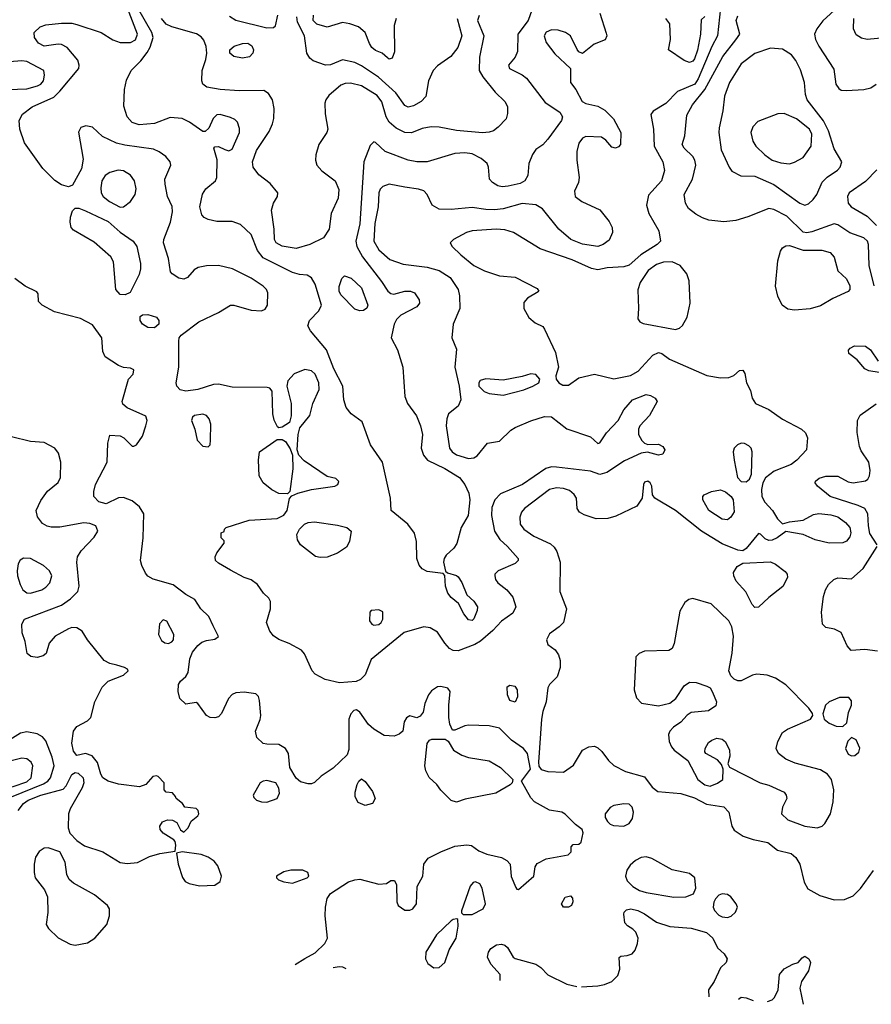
# Model space of a CAD drawing. Extents: x 1173029 to 1307123, y 522559 to 678521.
# Tile 25 of 256: x 1195173 to 1200110, y 530242 to 535949. Entities that reach past the tile are written whole.
import ezdxf

# ---------------------------------------------------------------- set-up
doc = ezdxf.new("R2010")
doc.units = 0

msp = doc.modelspace()

# ---------------------------------------------------------------- linework, layer by layer
at = {"layer": '0CON10XD'}
for points in [[(1198571.7, 535871.7), (1198576, 535855), (1198567.7, 535832.3), (1198502.2, 535807.8), (1198435, 535752.5), (1198415, 535763.3), (1198405, 535776.7), (1198365.6, 535855), (1198337.5, 535875), (1198295, 535888.5), (1198255, 535890.8), (1198225, 535876.5), (1198213.6, 535855), (1198225, 535816), (1198275, 535750), (1198366.7, 535666.7), (1198365.8, 535585), (1198396.5, 535545), (1198434.4, 535475), (1198455, 535462.2), (1198525, 535447.5), (1198564.6, 535424.6), (1198615, 535374), (1198657.5, 535295), (1198656, 535225), (1198645, 535211.2), (1198625.8, 535204.2), (1198605, 535210.8), (1198570.6, 535250.6), (1198545, 535267.3), (1198455, 535271.1), (1198435, 535261.4), (1198415, 535234), (1198402.5, 535185), (1198402.5, 535135), (1198415.6, 535034.4), (1198413.1, 535005), (1198388.1, 534955), (1198393.1, 534925), (1198432, 534895), (1198536.4, 534846.4), (1198589.5, 534779.5), (1198608.1, 534745), (1198608.6, 534715), (1198589.8, 534670.2), (1198555.7, 534645), (1198525, 534634.7), (1198435, 534647.5), (1198368.1, 534675), (1198297.5, 534735), (1198203, 534853), (1198165, 534876.7), (1198085, 534882.9), (1197975, 534852.4), (1197925, 534846.6), (1197875, 534848), (1197795, 534861.2), (1197675, 534849.5), (1197605, 534850.5), (1197563.8, 534873.8), (1197535, 534935.8), (1197515, 534957.8), (1197485, 534967.5), (1197405, 534978.2), (1197315, 534996.5), (1197277.8, 534982.2), (1197262.6, 534967.4), (1197253.8, 534945), (1197251.2, 534865), (1197232.3, 534767.7), (1197225.3, 534665), (1197255.2, 534615.2), (1197318.8, 534558.8), (1197395, 534530.9), (1197535.2, 534515.2), (1197605, 534496.1), (1197668.1, 534455), (1197714.4, 534385), (1197722.3, 534347.7), (1197724, 534275), (1197685.8, 534184.2), (1197678.8, 534105), (1197705, 534040), (1197695.4, 533935), (1197720.4, 533825), (1197729.4, 533745), (1197715, 533708.1), (1197659.2, 533665), (1197648.4, 533635), (1197645.9, 533595), (1197664.7, 533465), (1197679.6, 533445), (1197705, 533427.3), (1197775, 533406.1), (1197805, 533408.8), (1197825, 533420), (1197885, 533494), (1197955, 533506.7), (1198020.6, 533569.4), (1198045.8, 533584.2), (1198135.6, 533624.4), (1198215, 533649.4), (1198255, 533647.1), (1198345, 533578.1), (1198480.8, 533530.8), (1198525, 533492.5), (1198535, 533496.7), (1198574, 533555), (1198642, 533625), (1198675, 533686.7), (1198725, 533745.6), (1198805, 533775.5), (1198830.2, 533770.2), (1198856, 533755), (1198868, 533735), (1198822.9, 533655), (1198767.5, 533595), (1198760, 533575), (1198760.6, 533545), (1198779.4, 533509.4), (1198795, 533494.3), (1198815, 533487.1), (1198875, 533487.8), (1198900.8, 533475), (1198912.9, 533455), (1198900.3, 533429.7), (1198875, 533424.3), (1198811.3, 533441.3), (1198775, 533435.5), (1198678.7, 533391.3), (1198575.9, 533324.1), (1198535, 533312), (1198481.5, 533331.5), (1198285, 533355.9), (1198255, 533357.1), (1198222.3, 533347.7), (1198088.1, 533255), (1197959.1, 533200.9), (1197927.1, 533165), (1197909.1, 533120.9), (1197908.1, 533075), (1197925.3, 532985), (1197955.7, 532935.7), (1198000.6, 532895), (1198062, 532825), (1198062, 532815), (1198045, 532797.1), (1197947.1, 532755), (1197928.1, 532735), (1197926.7, 532725), (1197930.6, 532705), (1197944, 532684), (1197996, 532645), (1198031.3, 532601.3), (1198049.4, 532545), (1198030.9, 532509.1), (1197965, 532462.2), (1197915, 532408.8), (1197843.4, 532346.6), (1197811.9, 532328.1), (1197715, 532290.9), (1197685, 532292.5), (1197665, 532304.5), (1197637.3, 532335), (1197595, 532399.2), (1197553.2, 532423.2), (1197515, 532429.4), (1197402.1, 532397.9), (1197210.5, 532239.5), (1197175, 532151.9), (1197148.6, 532125), (1197123.1, 532113.1), (1197027.5, 532105), (1196944.5, 532124.5), (1196885.6, 532155.6), (1196869.2, 532175), (1196823.7, 532273.7), (1196805.8, 532295), (1196735, 532332.5), (1196675, 532355.5), (1196645, 532378.1), (1196623.1, 532405), (1196604.5, 532455), (1196626.3, 532533.7), (1196626.3, 532576.3), (1196616.8, 532596.8), (1196586, 532625), (1196551.2, 532675), (1196515, 532702), (1196475, 532715.8), (1196395, 532758.1), (1196325, 532799.4), (1196308.6, 532815), (1196306.7, 532835), (1196315, 532858.8), (1196357.5, 532915), (1196357.5, 532927.5), (1196340, 532945), (1196340, 532975), (1196358.3, 532981.7), (1196360, 532995), (1196370, 533005), (1196502.4, 533047.6), (1196665, 533057.1), (1196705, 533076.7), (1196722.5, 533105), (1196737.1, 533172.9), (1196751.2, 533188.8), (1196785.6, 533204.4), (1196865, 533226.5), (1197000, 533245), (1197017.5, 533255), (1197023, 533273), (1197005, 533288.8), (1196955, 533302), (1196822.1, 533392.1), (1196791.2, 533425), (1196781.2, 533455), (1196787.1, 533545), (1196797, 533583), (1196854, 533655), (1196872, 533725), (1196909.1, 533805), (1196907.5, 533845), (1196885, 533893.5), (1196865, 533913.3), (1196825, 533920.6), (1196764.5, 533895.5), (1196726.7, 533855), (1196721.2, 533825), (1196747.5, 533725), (1196747.3, 533652.7), (1196736.2, 533615), (1196695, 533586.2), (1196675, 533583.3), (1196668.3, 533588.3), (1196647.6, 533627.6), (1196640, 533665), (1196636, 533795), (1196623.8, 533813.8), (1196607.7, 533817.7), (1196405, 533818.5), (1196325, 533836.8), (1196296.5, 533833.5), (1196204.6, 533804.6), (1196135, 533796.4), (1196103.9, 533803.9), (1196082.9, 533825), (1196080, 533845), (1196095.9, 533934.1), (1196094.5, 534085.5), (1196098.1, 534105), (1196109.1, 534120.9), (1196211.9, 534198.1), (1196325, 534251.4), (1196395, 534294.3), (1196415, 534294.4), (1196515, 534265.8), (1196575, 534262), (1196595, 534271.2), (1196609.2, 534295), (1196611.4, 534365), (1196603.1, 534385), (1196584.6, 534404.6), (1196515, 534450.5), (1196406.2, 534505), (1196324.4, 534524.4), (1196255, 534521.5), (1196208.2, 534511.8), (1196185, 534498.1), (1196145.8, 534455), (1196125, 534445.6), (1196095, 534451.4), (1196056.7, 534475), (1196047.3, 534487.3), (1196036.2, 534565), (1196006, 534655), (1196008, 534675), (1196047.8, 534775), (1196059.5, 534835), (1196056.2, 534866.2), (1196030.6, 534925), (1196015.5, 534995.5), (1196014.5, 535025), (1196048.1, 535105), (1196044.3, 535125), (1196020.8, 535155), (1195982.3, 535182.3), (1195947.7, 535197.7), (1195781.5, 535221.5), (1195735, 535233.3), (1195652.4, 535272.4), (1195595.4, 535325.4), (1195555.7, 535334.3), (1195526.9, 535323.1), (1195513, 535297), (1195541.1, 535141.1), (1195530.3, 535085), (1195479.3, 534990.7), (1195455, 534980), (1195415, 534992), (1195376.6, 535016.6), (1195306.7, 535086.7), (1195201.1, 535235), (1195173.6, 535315), (1195170.5, 535365), (1195188.9, 535401.1), (1195246.1, 535443.9), (1195369.9, 535500.1), (1195406.5, 535535), (1195515.5, 535665), (1195518.5, 535685), (1195510.6, 535715), (1195448.5, 535788.5), (1195415.6, 535804.4), (1195395, 535807.3), (1195315, 535795.5), (1195282.6, 535812.6), (1195257.9, 535845), (1195257.5, 535875), (1195291.7, 535908.3), (1195325, 535919.5), (1195415, 535929.1), (1195475, 535927.9), (1195505, 535921.2), (1195645, 535874.6), (1195712.3, 535832.3), (1195755, 535816.1), (1195815, 535816.2), (1195845, 535832.5), (1195855.8, 535865), (1195798.5, 536015)], [(1196993.1, 533925), (1196951.1, 534035), (1196858, 534145), (1196843.8, 534175), (1196852, 534205), (1196907.8, 534262.2), (1196923.3, 534295), (1196886.5, 534415), (1196865, 534452), (1196838.5, 534468.5), (1196795, 534471.1), (1196755, 534483.6), (1196585, 534569.2), (1196550.8, 534610.8), (1196514.3, 534704.3), (1196451.9, 534761.9), (1196405, 534779.5), (1196315, 534780), (1196265, 534790.9), (1196242.1, 534802.1), (1196227.9, 534817.9), (1196217.9, 534865), (1196232.9, 534937.1), (1196252.4, 534967.6), (1196308.1, 535015), (1196316.5, 535035), (1196317.3, 535137.3), (1196297.5, 535205), (1196305, 535212.5), (1196325, 535213.3), (1196363, 535197), (1196385, 535189.2), (1196405, 535198.6), (1196447.3, 535295), (1196447.9, 535317.9), (1196434.6, 535354.6), (1196420.7, 535370.7), (1196395, 535381.9), (1196335, 535400), (1196315, 535397.5), (1196293.8, 535376.2), (1196269.1, 535320.9), (1196248.3, 535301.7), (1196235, 535300), (1196158, 535355), (1196115, 535376.5), (1196045, 535382.1), (1195955, 535346.7), (1195865, 535339.2), (1195825, 535352.5), (1195795.4, 535385.4), (1195777, 535447), (1195781.1, 535545), (1195791.5, 535598.5), (1195818.2, 535655), (1195875, 535710.7), (1195912, 535758), (1195929.5, 535790.5), (1195945.8, 535845), (1195938.1, 535875), (1195857.8, 536015)], [(1198141.2, 536005), (1198120.8, 535945), (1198059.6, 535865), (1198057.8, 535765), (1198045, 535731.2), (1198006.2, 535685), (1198012, 535665), (1198085, 535629.6), (1198110.6, 535610.6), (1198219.2, 535469.2), (1198303.7, 535413.7), (1198320, 535385), (1198314.3, 535365), (1198235, 535256.7), (1198205.9, 535224.1), (1198165, 535196), (1198145, 535168), (1198124.7, 535115.3), (1198117.9, 535045), (1198101.5, 535015), (1198075, 535000.3), (1198005, 534983.3), (1197970.6, 534980.6), (1197945, 534986.7), (1197914.2, 535005), (1197897.1, 535025), (1197891.4, 535095), (1197882.5, 535115), (1197847.5, 535145), (1197795, 535171.2), (1197753, 535177), (1197695, 535173.8), (1197535, 535125.5), (1197475.4, 535125.4), (1197424.7, 535134.7), (1197292, 535185), (1197235, 535237.5), (1197225, 535240), (1197205, 535220), (1197167.5, 535125), (1197144.7, 534764.7), (1197120.7, 534665), (1197128.1, 534635), (1197159.2, 534575), (1197271, 534431), (1197306.5, 534375), (1197325, 534361.2), (1197341.5, 534358.5), (1197405, 534375.6), (1197437.5, 534375), (1197461.2, 534365), (1197488, 534325), (1197490, 534305), (1197476, 534285), (1197383, 534237), (1197358.1, 534211.9), (1197343.5, 534185), (1197325.5, 534105), (1197362.1, 534035), (1197394.6, 533935), (1197404.6, 533764.6), (1197421.5, 533725), (1197472.7, 533652.7), (1197495.5, 533595), (1197507.3, 533545), (1197501.1, 533465), (1197514.5, 533424.5), (1197536.2, 533395), (1197637, 533347), (1197721.8, 533295), (1197753.6, 533255), (1197776.4, 533205), (1197782.9, 533165), (1197773.1, 533075), (1197732, 533005), (1197707, 532913), (1197688.8, 532885), (1197644.6, 532845.4), (1197632.9, 532825), (1197630, 532805), (1197641.7, 532751.7), (1197652.5, 532742.5), (1197705, 532728), (1197715, 532718.8), (1197736.7, 532686.7), (1197765.7, 532615), (1197805, 532579.4), (1197826.2, 532545), (1197825.4, 532525), (1197805, 532476), (1197795, 532465.8), (1197775, 532470.8), (1197748.1, 532505), (1197717.5, 532565), (1197675, 532600), (1197655.5, 532625), (1197641.1, 532665), (1197637.5, 532727.5), (1197628.3, 532738.3), (1197535, 532750), (1197506, 532765), (1197487.6, 532787.6), (1197475.4, 532825), (1197472.3, 532925), (1197461.9, 532971.9), (1197422.5, 533025), (1197326.9, 533105), (1197321.5, 533175), (1197276.7, 533385), (1197205.5, 533485), (1197158, 533618), (1197093.8, 533663.8), (1197065, 533701.2), (1197050.9, 533745), (1197046.2, 533825), (1196993.1, 533925)], [(1199235, 536017.5), (1199218.6, 535855), (1199185, 535793.8), (1199105, 535606.1), (1199085.7, 535575), (1198987, 535533), (1198917.7, 535462.3), (1198845, 535418.8), (1198831.4, 535398.6), (1198847.5, 535315), (1198850, 535215), (1198901.5, 535125), (1198910.9, 535075), (1198893.3, 535015), (1198818.7, 534931.3), (1198806.4, 534873.6), (1198820, 534825), (1198878.2, 534725), (1198886.7, 534665), (1198868.8, 534645), (1198774.2, 534585.8), (1198705, 534526.9), (1198675, 534517.1), (1198579.1, 534510.9), (1198525, 534499.5), (1198487, 534507), (1198375, 534557.7), (1198190.2, 534620.2), (1198034.7, 534714.7), (1197985, 534731.4), (1197935, 534734.2), (1197795, 534724.7), (1197763.6, 534716.3), (1197688, 534675), (1197668.8, 534655), (1197680.8, 534635), (1197730.6, 534585), (1197805, 534524.6), (1197866.7, 534493.3), (1197955, 534464.4), (1198045.8, 534455.8), (1198171.7, 534391.7), (1198182.5, 534375), (1198179.3, 534370.7), (1198115.9, 534334.1), (1198095, 534310), (1198096.2, 534275), (1198125, 534223.3), (1198161.2, 534191.2), (1198205, 534170), (1198215.9, 534155.9), (1198279.1, 534019.1), (1198296.2, 533935), (1198280, 533885), (1198282.5, 533865), (1198297.5, 533845), (1198321.2, 533831.2), (1198355, 533831.2), (1198415, 533873.8), (1198505, 533894.2), (1198617.6, 533867.6), (1198712.9, 533887.1), (1198759, 533911), (1198844, 534005), (1198875, 534020.6), (1198895, 534013.1), (1198940.3, 533980.3), (1199156.9, 533886.9), (1199235, 533872.5), (1199284.4, 533875.6), (1199312.5, 533887.5), (1199345, 533916.2), (1199365, 533916.7), (1199377.3, 533897.3), (1199386.2, 533845), (1199408.9, 533798.9), (1199418.9, 533755), (1199438, 533725), (1199515, 533689.4), (1199595, 533633.3), (1199705.8, 533575), (1199728.1, 533555), (1199739.5, 533525), (1199734.4, 533455), (1199677.5, 533395), (1199645, 533371.2), (1199547.4, 533332.6), (1199496.8, 533293.2), (1199480.8, 533265), (1199472.2, 533225), (1199474.5, 533185), (1199491.5, 533151.5), (1199537.5, 533105), (1199566.7, 533055), (1199595, 533027.5), (1199635, 533038.8), (1199715, 533048.6), (1199775, 533081.1), (1199805, 533087.1), (1199875, 533079.6), (1199915, 533066.8), (1199960.5, 533035), (1199984.5, 533005), (1199990, 532975), (1199985, 532951.2), (1199965, 532926), (1199945, 532915.8), (1199865.7, 532914.3), (1199783.8, 532933.8), (1199715, 532965.7), (1199615, 532982.5), (1199563.6, 532946.4), (1199535, 532932.5), (1199515, 532930), (1199495, 532940), (1199467, 532967), (1199455, 532970), (1199385, 532883.3), (1199365, 532870), (1199335, 532874), (1199245, 532911.5), (1199125, 532984.6), (1198974.8, 533104.8), (1198854.6, 533174.6), (1198841.2, 533195), (1198838, 533245), (1198827.5, 533265), (1198815, 533274), (1198795, 533267.5), (1198788.1, 533255), (1198781.5, 533175), (1198751.2, 533128.8), (1198628.5, 533071.5), (1198582.7, 533057.3), (1198515, 533056), (1198445, 533078.9), (1198417.1, 533095), (1198404.4, 533115), (1198400.5, 533175), (1198387.1, 533197.1), (1198359.1, 533219.1), (1198325, 533230.8), (1198285, 533234.6), (1198245, 533226.2), (1198099.5, 533115), (1198081.1, 533095), (1198071.5, 533065), (1198073.5, 533025), (1198095.5, 532995), (1198153.3, 532955), (1198250.1, 532910.1), (1198271.5, 532891.5), (1198287.1, 532867.1), (1198305.2, 532805), (1198303.1, 532635), (1198341.8, 532535), (1198324.3, 532455.7), (1198300.6, 532429.4), (1198245, 532389.2), (1198227.5, 532355), (1198235, 532326.7), (1198277, 532297), (1198296.8, 532266.8), (1198305.6, 532235.6), (1198305.5, 532195), (1198289.3, 532140.7), (1198245, 532095.7), (1198235, 532076.2), (1198225.3, 531995), (1198205, 531938.6), (1198197, 531895), (1198180, 531645), (1198182.5, 531622.5), (1198195, 531603.8), (1198235, 531591.1), (1198325, 531586.9), (1198382.4, 531627.6), (1198435.7, 531714.3), (1198472.5, 531735), (1198505, 531737.5), (1198525, 531729.2), (1198547.9, 531707.9), (1198585.5, 531655.5), (1198616.2, 531626.2), (1198685, 531591.8), (1198795, 531559.5), (1198839.8, 531499.8), (1198871.2, 531475), (1199005, 531463.9), (1199085, 531438.8), (1199155, 531401.2), (1199255, 531387.3), (1199283.1, 531355), (1199301.8, 531275), (1199315, 531251.8)], [(1199916.9, 536023.1), (1199827.6, 535942.4), (1199794, 535896), (1199780, 535865), (1199786.2, 535835), (1199804.7, 535794.7), (1199893, 535663), (1199904, 535575), (1199920.5, 535550.5), (1199935, 535541.2), (1199965, 535539.2), (1200065.3, 535544.7), (1200105.9, 535554.1), (1200137.1, 535575)], [(1197836.9, 535973.1), (1197827.3, 535945), (1197863.3, 535855), (1197838.8, 535731.2), (1197837.3, 535655), (1197857.7, 535617.8), (1197928.9, 535528.9), (1197986, 535475), (1198000, 535445), (1198000, 535405), (1197992, 535375), (1197946, 535325), (1197918.8, 535305), (1197895, 535296.7), (1197855, 535293.8), (1197705, 535306.5), (1197605, 535325.6), (1197557.6, 535327.6), (1197505, 535317.7), (1197445, 535293.8), (1197405, 535294.6), (1197355, 535320.3), (1197314.3, 535354.3), (1197297.5, 535385), (1197272.5, 535472.5), (1197245, 535509.7), (1197155, 535564.6), (1197090.7, 535580.7), (1197060.5, 535579.5), (1197035, 535568.5), (1196965, 535508.9), (1196947.5, 535485), (1196942.5, 535465), (1196943.9, 535403.9), (1196959.6, 535315), (1196953.8, 535295), (1196907.2, 535225), (1196890, 535165), (1196887.7, 535135), (1196896.2, 535105), (1196923.5, 535073.5), (1197001.9, 535015), (1197023.8, 534963.8), (1197018.7, 534915), (1196978.8, 534825), (1196967.8, 534735), (1196934.6, 534685.4), (1196854, 534645), (1196775, 534622.9), (1196695, 534635.3), (1196660, 534655), (1196649.2, 534675), (1196647.7, 534735), (1196632.9, 534845), (1196643.5, 534885), (1196667.8, 534925), (1196670, 534945), (1196625, 534999.2), (1196558.9, 535048.9), (1196525.7, 535095), (1196522.5, 535125), (1196545, 535190), (1196619.2, 535300.8), (1196639.1, 535345), (1196646.3, 535376.3), (1196647.9, 535435), (1196637.7, 535485), (1196615, 535521.1), (1196587.9, 535537.9), (1196445.6, 535535.6), (1196335, 535543.3), (1196258.3, 535558.3), (1196234.6, 535574.6), (1196228.1, 535595), (1196231.5, 535655), (1196252.3, 535717.7), (1196256.9, 535755), (1196253.1, 535793.1), (1196239.7, 535829.7), (1196225, 535848.9), (1196197.4, 535867.4), (1196055, 535907.1), (1196022.9, 535922.9), (1195994.5, 535955)], [(1196389.7, 535969.7), (1196425, 535945.4), (1196605, 535901.6), (1196645, 535904.3), (1196656.6, 535913.4), (1196669.6, 535975)], [(1197708.8, 535955), (1197736.7, 535855), (1197713, 535787), (1197671.9, 535735), (1197595, 535680.6), (1197570.6, 535655), (1197543.5, 535595), (1197527.3, 535502.7), (1197500, 535475), (1197455, 535449.1), (1197425, 535442.2), (1197405, 535450.6), (1197352.5, 535525), (1197252.7, 535615), (1197155, 535681.3), (1197115, 535701.3), (1197045, 535716.8), (1196975, 535688), (1196945, 535685.3), (1196875, 535710.4), (1196855, 535726.4), (1196837.1, 535755), (1196824.8, 535855), (1196783, 535935), (1196780.2, 535965)], [(1197305, 535727.5), (1197275, 535754.4), (1197235, 535770.9), (1197215, 535787.5), (1197200.1, 535810.1), (1197175.2, 535875.2), (1197136.8, 535906.8), (1197085.7, 535925.7), (1197045, 535932.2), (1196955, 535904.6), (1196895, 535922.5), (1196874.7, 535945), (1196876.2, 535975)], [(1197355.4, 535955), (1197343.9, 535916.1), (1197345, 535762.5), (1197331.2, 535725), (1197315, 535720), (1197305, 535727.5)], [(1198536.6, 535986.6), (1198571.7, 535871.7)], [(1199145, 535966.7), (1199122.5, 535947.5), (1199120, 535865), (1199102.7, 535772.8), (1199085, 535722.1), (1199075, 535708.8), (1199055, 535700), (1199025, 535711.5), (1198933.9, 535773.9), (1198946.4, 535833.6), (1198942.5, 535925), (1198917.5, 535955)], [(1200125.8, 534405.8), (1200096.9, 534525), (1200093.1, 534645), (1200087.5, 534665), (1200066, 534685), (1199985, 534713.2), (1199915, 534759.2), (1199895, 534765.8), (1199765, 534718.8), (1199735, 534713.3), (1199715, 534716.9), (1199619.4, 534809.4), (1199545, 534849.6), (1199515, 534855.4), (1199394.7, 534805.3), (1199324.2, 534785.8), (1199255, 534778), (1199167.5, 534787.5), (1199130.1, 534800.1), (1199092.3, 534822.3), (1199050.8, 534855), (1199031.9, 534885), (1199024.5, 534935), (1199072.1, 535025), (1199091.5, 535105), (1199087.1, 535135), (1199075.9, 535155.9), (1199024.2, 535205), (1199012.9, 535225), (1199029.5, 535275), (1199039.6, 535395), (1199072.5, 535455), (1199145.2, 535545), (1199249.2, 535735), (1199325, 535831.2), (1199346.7, 535865), (1199325.4, 535945), (1199335, 535970.8)], [(1200265, 535850.6), (1200086.2, 535833.8), (1200052.4, 535842.4), (1200021.1, 535861.1), (1200006, 535896), (1200008.1, 535955)], [(1196465, 535726.1), (1196414, 535735), (1196391.5, 535755), (1196391.5, 535775), (1196416, 535795), (1196465, 535811.8), (1196495, 535812.9), (1196518, 535798), (1196527.9, 535775), (1196524.5, 535755), (1196505, 535733.8), (1196465, 535726.1)], [(1199725, 534873.9), (1199745, 534881.5), (1199773, 534907), (1199793.8, 534935), (1199825, 535008), (1199853.2, 535036.8), (1199913.6, 535076.4), (1199929.2, 535095), (1199938, 535125), (1199895, 535200), (1199861.6, 535305), (1199832.7, 535362.7), (1199737.1, 535485), (1199727.9, 535515), (1199722.9, 535585), (1199698.8, 535658.8), (1199672.6, 535712.6), (1199647.1, 535745), (1199595, 535777.3), (1199525, 535783.1), (1199435, 535752.1), (1199355, 535692.5), (1199287.9, 535585), (1199258.8, 535505), (1199248.9, 535421.1), (1199227.7, 535322.3), (1199225.5, 535295), (1199239.1, 535195), (1199285, 535093.3), (1199301.7, 535071.7), (1199354.1, 535044.1), (1199435, 535042.7), (1199545, 534994), (1199695, 534885.3), (1199725, 534873.9)], [(1195105.3, 535544.7), (1195215, 535548.2), (1195275.6, 535565), (1195295, 535575.5), (1195310, 535595), (1195316.7, 535626.7), (1195312, 535655), (1195215, 535706), (1195185, 535710), (1195113.8, 535703.8)], [(1199635, 535113.5), (1199665, 535122.5), (1199715, 535150.5), (1199761.2, 535215), (1199765.3, 535285), (1199750.7, 535315), (1199675, 535373.8), (1199604.4, 535405.6), (1199566.9, 535403.1), (1199451.7, 535358.3), (1199422.4, 535327.6), (1199411.8, 535295), (1199423.5, 535245), (1199439.5, 535215), (1199491.8, 535165), (1199535, 535135.4), (1199585, 535119.2), (1199635, 535113.5)], [(1195755, 534862), (1195775, 534863.8), (1195815.3, 534894.7), (1195842.9, 534935), (1195847.6, 534967.6), (1195838.2, 535015), (1195815, 535047.8), (1195775, 535073.1), (1195744, 535076), (1195695, 535063.5), (1195667.8, 535045), (1195649.1, 535015), (1195642.3, 534975), (1195644.6, 534945), (1195656.2, 534925), (1195693.3, 534895), (1195755, 534862)], [(1200142.1, 535077.9), (1200075, 535011.2), (1199981.1, 534945), (1199972.2, 534925), (1199976, 534885), (1199993.3, 534863.3), (1200085, 534810), (1200140.6, 534755)], [(1195785, 534354.3), (1195755, 534355.7), (1195731.1, 534385), (1195717.1, 534545), (1195700.8, 534575), (1195605, 534658.5), (1195485, 534729.4), (1195471.9, 534745), (1195465.5, 534775), (1195468.1, 534805), (1195478.8, 534841.2), (1195495, 534856.7), (1195515, 534855.8), (1195555, 534841.1), (1195685, 534780), (1195755, 534717.5), (1195830, 534665), (1195852, 534635), (1195873.8, 534535), (1195873.8, 534505), (1195865, 534472.5), (1195812.3, 534367.7), (1195785, 534354.3)], [(1199665, 534265.9), (1199625, 534271.3), (1199592.3, 534295), (1199567, 534347), (1199554.2, 534405), (1199568.3, 534551.7), (1199582.9, 534607.1), (1199595, 534625.7), (1199615, 534638.9), (1199635, 534640.4), (1199715, 534612.1), (1199822.9, 534612.9), (1199870.2, 534600.2), (1199895, 534573.3), (1199915, 534493.3), (1199965, 534446.7), (1199985.5, 534405.5), (1199985.7, 534385), (1199975, 534373.3), (1199886.6, 534333.4), (1199815, 534289.5), (1199755, 534273.9), (1199665, 534265.9)], [(1198975, 534153.1), (1198998.3, 534161.7), (1199014.5, 534175.5), (1199042.2, 534225), (1199059.5, 534305), (1199052.9, 534435), (1199040, 534475), (1199001.9, 534525), (1198955.3, 534545.3), (1198905, 534544), (1198865, 534529.3), (1198816.4, 534495), (1198769.7, 534425), (1198757, 534383), (1198760.9, 534275), (1198755.6, 534215), (1198767.2, 534197.2), (1198787.4, 534187.4), (1198975, 534153.1)], [(1197145, 534260.8), (1197115, 534270.8), (1197034, 534355), (1197024.7, 534375), (1197025, 534403.3), (1197041.1, 534448.9), (1197055, 534463.8), (1197095, 534450), (1197155, 534394.2), (1197190.8, 534295), (1197185, 534276.7), (1197165, 534264), (1197145, 534260.8)], [(1196769.9, 530473.2), (1196825, 530508.2), (1196885, 530539.6), (1196941.5, 530595), (1196956.7, 530625), (1196943.4, 530755), (1196945.4, 530804.6), (1196955.6, 530855), (1196975, 530884.2), (1197078.7, 530951.3), (1197115, 530964.3), (1197145, 530967.1), (1197255, 530939.2), (1197298.3, 530941.7), (1197325, 530960), (1197345, 530960), (1197357.5, 530935), (1197360, 530835), (1197367.5, 530815), (1197405, 530786.7), (1197435, 530786.7), (1197452.5, 530795), (1197473.3, 530825), (1197476.7, 530925), (1197510, 530985), (1197516.2, 531055), (1197540.6, 531089.4), (1197614.6, 531125.4), (1197695, 531159.4), (1197765, 531167.1), (1197791.7, 531161.7), (1197835, 531131.4), (1197881.7, 531111.7), (1197965, 531093.1), (1197996.3, 531076.3), (1198016.2, 531055), (1198022.7, 530982.7), (1198049.3, 530919.3), (1198055, 530910), (1198065, 530907.5), (1198153.3, 530985), (1198160.7, 531039.3), (1198172.7, 531057.3), (1198225, 531085.5), (1198351.7, 531108.3), (1198370, 531125), (1198370, 531155), (1198381.7, 531168.3), (1198415, 531170), (1198428.3, 531181.7), (1198440, 531235), (1198433.3, 531255), (1198394.3, 531284.3), (1198335, 531343.8), (1198315, 531356.2), (1198245, 531367.1), (1198158, 531415), (1198135, 531438), (1198082.5, 531535), (1198133.8, 531605), (1198116.9, 531695), (1198094.3, 531725), (1198023.1, 531773.1), (1197955, 531842.1), (1197895, 531856.9), (1197775, 531860), (1197753.4, 531856.6), (1197695, 531830), (1197681.7, 531831.7), (1197665.8, 531865), (1197660, 531905), (1197660, 531975), (1197668.8, 532055), (1197653.9, 532073.9), (1197615, 532084.2), (1197595, 532081.4), (1197560.9, 532059.1), (1197542.5, 532035), (1197520.8, 531985), (1197511.2, 531935), (1197495, 531912.5), (1197475, 531902.5), (1197435, 531913.8), (1197415, 531903.3), (1197400.7, 531879.3), (1197393.3, 531825), (1197372.3, 531807.7), (1197344.2, 531795.8), (1197285, 531799.2), (1197225, 531835.7), (1197194.6, 531864.6), (1197145, 531935.8), (1197125, 531948), (1197110, 531945), (1197092.5, 531925), (1197081.4, 531895), (1197080.9, 531719.1), (1197071.7, 531688.3), (1196989.7, 531610.3), (1196920.8, 531565), (1196882.1, 531527.9), (1196865, 531520), (1196845, 531520), (1196800.9, 531530.9), (1196775, 531552.9), (1196738.7, 531615), (1196730.7, 531695), (1196713.8, 531725), (1196675, 531747.5), (1196605, 531748.8), (1196585, 531754.5), (1196547.9, 531787.9), (1196540.4, 531825), (1196567.8, 531892.2), (1196570.7, 531915), (1196563.7, 532003.7), (1196556.5, 532026.5), (1196542.2, 532042.2), (1196475, 532051.8), (1196425, 532046.5), (1196405, 532037.8), (1196383.8, 532015), (1196342.6, 531927.4), (1196325, 531908.6), (1196305, 531901.4), (1196277.5, 531905), (1196255.7, 531915.7), (1196205, 531986.2), (1196195, 531991.2), (1196135, 531982), (1196102, 532015), (1196091.1, 532055), (1196094.3, 532095), (1196104.5, 532115.5), (1196135, 532141.4), (1196150.4, 532165), (1196158.9, 532245), (1196175, 532283.3), (1196205, 532322.2), (1196228.8, 532341.2), (1196255, 532351.1), (1196305, 532358), (1196325.9, 532374.1), (1196294.4, 532435.6), (1196269.8, 532489.7), (1196222.5, 532535), (1196187.3, 532587.3), (1196135, 532617.1), (1196063.3, 532673.3), (1195946.7, 532706.7), (1195915, 532724.4), (1195901.2, 532741.2), (1195880, 532785), (1195873.8, 532815), (1195889.5, 532945), (1195892.9, 533085), (1195868.1, 533125), (1195825, 533160.6), (1195775, 533180), (1195745, 533176.7), (1195675, 533142.7), (1195632, 533155), (1195602.9, 533185), (1195601.9, 533215), (1195611.9, 533255), (1195679.2, 533385), (1195684, 533495), (1195695, 533540), (1195755, 533537.5), (1195775.9, 533525.9), (1195825, 533477.5), (1195835, 533476.7), (1195850, 533485), (1195884.2, 533535), (1195903.8, 533595), (1195912.5, 533625), (1195905, 533650), (1195795, 533698.8), (1195771.2, 533721.2), (1195766, 533735), (1195803.3, 533865), (1195830, 533895), (1195835, 533920), (1195815, 533930), (1195775, 533933.8), (1195745, 533944), (1195668, 533995), (1195654.4, 534025), (1195648.6, 534105), (1195595, 534180), (1195525, 534216), (1195375, 534255.8), (1195303.3, 534295), (1195282.5, 534315), (1195279.3, 534359.3), (1195271.7, 534371.7), (1195203.8, 534403.8), (1195145, 534448.6)], [(1195955, 534162), (1195915, 534164), (1195885, 534183.8), (1195871.2, 534205), (1195870.8, 534229.2), (1195885, 534238.8), (1195915, 534240), (1195965, 534223.8), (1195978.8, 534205), (1195978.8, 534185), (1195955, 534162)], [(1200155, 533903.8), (1200095, 533912.9), (1200072, 533925), (1200027.6, 533977.6), (1199980, 534015), (1199977, 534033), (1199987.5, 534045), (1200011.7, 534058.3), (1200075, 534057.5), (1200104.6, 534034.6), (1200148.8, 533968.8)], [(1197975, 533772.9), (1198095, 533804.4), (1198147.5, 533825), (1198182.5, 533845), (1198187.5, 533865), (1198165, 533892.5), (1198135, 533896.7), (1198085, 533880), (1197975, 533860), (1197875, 533866.9), (1197842.9, 533857.1), (1197833.8, 533845), (1197834.2, 533825), (1197865, 533794.4), (1197895, 533781.9), (1197975, 533772.9)], [(1200143.3, 532905), (1200100.6, 532970.6), (1200092.9, 533015), (1200089.5, 533085), (1200071.4, 533115), (1200033.7, 533133.7), (1199871.4, 533185), (1199796.7, 533245), (1199783.3, 533265), (1199786.7, 533275), (1199807.9, 533292.1), (1199845, 533303.1), (1199915, 533303.3), (1199975, 533271.1), (1200005, 533263.5), (1200075, 533275.6), (1200089.2, 533285), (1200099.5, 533305), (1200103.6, 533336.4), (1200096.1, 533385), (1200049.9, 533449.9), (1200040.4, 533475), (1200027, 533557), (1200030, 533625), (1200045, 533655.7), (1200138.5, 533721.5)], [(1196265, 533472.5), (1196277.5, 533485), (1196278.8, 533511.2), (1196280, 533605), (1196272, 533635), (1196256.2, 533655), (1196235, 533663.1), (1196186.7, 533655), (1196174.2, 533645), (1196168, 533625), (1196187.5, 533575), (1196202.1, 533512.1), (1196235, 533476.7), (1196265, 533472.5)], [(1195164.3, 531365.7), (1195195.4, 531405), (1195221.5, 531425), (1195295.6, 531455), (1195425, 531488.8), (1195442.7, 531507.3), (1195475, 531574.5), (1195495, 531585.6), (1195511.4, 531581.4), (1195540.6, 531555), (1195545.6, 531525), (1195535, 531496), (1195465.7, 531375), (1195455.7, 531345), (1195454.3, 531265), (1195464.3, 531234.3), (1195505, 531190.8), (1195549.5, 531159.5), (1195655.4, 531125.4), (1195754.7, 531064.7), (1195795, 531057.5), (1195855, 531064.5), (1195925, 531098.8), (1195985, 531116.5), (1196075, 531130), (1196078.8, 531165), (1196073.3, 531185), (1196065.8, 531195.8), (1196003.7, 531233.7), (1195988, 531255), (1195985.9, 531274.1), (1196001.2, 531298.8), (1196029.7, 531310.3), (1196058.3, 531308.3), (1196083.3, 531295), (1196105, 531252.5), (1196125, 531240), (1196150, 531265), (1196166.1, 531303.9), (1196206.2, 531335), (1196211.2, 531345), (1196206.7, 531365), (1196195, 531376.7), (1196130, 531385), (1196116.4, 531406.4), (1196080, 531435), (1196077, 531447), (1196058.3, 531468.3), (1196021.7, 531471.7), (1196010, 531485), (1196010, 531525), (1195975, 531562.5), (1195965, 531566.7), (1195945, 531562.5), (1195905, 531516.2), (1195868.3, 531501.7), (1195745, 531518.8), (1195685, 531534.6), (1195654, 531555), (1195642.5, 531575), (1195623.1, 531643.1), (1195592.4, 531682.4), (1195555, 531695.7), (1195505, 531684), (1195485, 531710), (1195475.5, 531755), (1195484.5, 531825), (1195505, 531851.9), (1195565, 531885.6), (1195584.3, 531905), (1195608.2, 531995), (1195650.5, 532079.5), (1195685, 532115.6), (1195775, 532150.6), (1195801.2, 532175), (1195798, 532185), (1195781.2, 532195), (1195736.9, 532206.9), (1195695, 532216.5), (1195661.9, 532235), (1195565, 532354.2), (1195535.4, 532405.4), (1195505, 532424.4), (1195475, 532425.5), (1195455, 532419.1), (1195378, 532375), (1195344.3, 532335.7), (1195325.6, 532274.4), (1195309.1, 532260.9), (1195275, 532251.9), (1195237, 532257), (1195216.2, 532275), (1195204.3, 532344.3), (1195187.8, 532395), (1195184.6, 532445.4), (1195200, 532475), (1195415, 532554.5), (1195467.7, 532592.3), (1195510, 532635), (1195517.3, 532665), (1195504.6, 532805), (1195508.8, 532835), (1195528.9, 532871.1), (1195605, 532948.6), (1195625.6, 532985), (1195614.4, 533015), (1195580.4, 533029.6), (1195545, 533031.8), (1195405, 533007.8), (1195355, 533007.1), (1195332.4, 533012.4), (1195305, 533029.2), (1195276.9, 533066.9), (1195268.8, 533105), (1195295, 533162), (1195335, 533216), (1195395, 533266.2), (1195409.2, 533295), (1195410.8, 533385), (1195397.3, 533437.3), (1195376.7, 533465), (1195315, 533498.1), (1195235, 533504.2), (1195125, 533530.8)], [(1196725, 533200), (1196675, 533203.5), (1196635, 533223.5), (1196585, 533264.2), (1196561.9, 533305), (1196557.5, 533395), (1196563.3, 533445), (1196665, 533516.2), (1196695, 533516.2), (1196713.9, 533503.9), (1196741.2, 533461.2), (1196754.4, 533424.4), (1196756.5, 533345), (1196738.8, 533215), (1196725, 533200)], [(1199385, 533271.1), (1199404.4, 533285.6), (1199415.5, 533314.5), (1199418.9, 533445), (1199412.2, 533465), (1199399.3, 533479.3), (1199375, 533492.5), (1199355, 533493.9), (1199334.8, 533485.2), (1199314.6, 533465), (1199309.3, 533445), (1199314, 533396), (1199334.6, 533295), (1199355, 533272.9), (1199385, 533271.1)], [(1199275, 533050.6), (1199245, 533053.3), (1199167.5, 533105), (1199132.9, 533165), (1199132, 533185), (1199140, 533195), (1199183.3, 533215), (1199235, 533222.9), (1199265, 533211.5), (1199297.5, 533185), (1199309.1, 533165), (1199314.4, 533095.6), (1199295.7, 533065), (1199275, 533050.6)], [(1196915, 532832), (1196888.3, 532838.3), (1196800, 532905), (1196784, 532935), (1196780, 532965), (1196794, 532995), (1196824.2, 533025), (1196845, 533035.4), (1196881.7, 533038.3), (1197015, 533020), (1197070, 533005), (1197093.8, 532985), (1197085.5, 532925), (1197068.1, 532891.9), (1197015, 532856.9), (1196955, 532834), (1196915, 532832)], [(1200145, 532287.8), (1200072.1, 532297.9), (1199993.2, 532293.2), (1199969.1, 532319.1), (1199935, 532396), (1199895.5, 532415.5), (1199845, 532426.2), (1199826.1, 532446.1), (1199820, 532515), (1199831.5, 532605), (1199843.6, 532645), (1199861.5, 532675), (1199892.5, 532705), (1199915, 532714.4), (1199995, 532707.5), (1200061.8, 532768.2), (1200143.3, 532895)], [(1195235, 532624.6), (1195302, 532645), (1195325, 532659.5), (1195348.5, 532685), (1195360, 532725), (1195346.4, 532755), (1195310.6, 532785), (1195235.3, 532825.3), (1195195, 532827.9), (1195174.7, 532815.3), (1195164.7, 532795.3), (1195157.5, 532755), (1195159.8, 532725), (1195174.8, 532675), (1195191.3, 532645), (1195215, 532626.9), (1195235, 532624.6)], [(1199435, 532541.4), (1199418.5, 532558.5), (1199382.6, 532632.6), (1199325.3, 532695.3), (1199312.5, 532725), (1199311.5, 532745), (1199331.3, 532778.7), (1199365, 532798.9), (1199525, 532807.1), (1199555, 532792.2), (1199610.6, 532750.6), (1199621.4, 532735), (1199624.2, 532715), (1199597.2, 532662.8), (1199515, 532600.6), (1199455, 532543.1), (1199435, 532541.4)], [(1199795, 531264.5), (1199824, 531275), (1199840.5, 531289.5), (1199873.3, 531346.7), (1199888.5, 531415), (1199892.2, 531485), (1199878.9, 531545), (1199855.9, 531575.9), (1199815, 531600), (1199668.8, 531638.8), (1199613.2, 531663.2), (1199572, 531695), (1199557.5, 531725), (1199567.1, 531765), (1199595, 531818.1), (1199623, 531837), (1199758, 531895), (1199771.2, 531915), (1199767.7, 531927.7), (1199748.3, 531958.3), (1199615, 532094.5), (1199555, 532133.1), (1199505, 532149.3), (1199445.3, 532155.3), (1199420.8, 532149.2), (1199355, 532116.2), (1199335, 532116.4), (1199315, 532125.6), (1199295.9, 532145.9), (1199283.6, 532175), (1199303.6, 532276.3), (1199311.5, 532375), (1199300.5, 532430.5), (1199284.5, 532465), (1199182.2, 532562.2), (1199075, 532594.4), (1199051.7, 532588.3), (1199029.1, 532570.9), (1198999.2, 532520.8), (1198966.8, 532333.2), (1198955, 532304), (1198935, 532291.9), (1198795, 532289.5), (1198764.4, 532275), (1198744.5, 532255), (1198734, 532064), (1198747.7, 532017.7), (1198778.3, 531988.3), (1198875, 531971.8), (1198942.5, 531987.5), (1198975.6, 532014.4), (1199025, 532087.5), (1199055, 532108.8), (1199095, 532107.1), (1199156.6, 532086.6), (1199175.5, 532075.5), (1199188.3, 532051.7), (1199212, 531995), (1199208.8, 531971.2), (1199165, 531943.8), (1199065, 531934.2), (1199041.3, 531918.7), (1199005, 531877.1), (1198962.6, 531847.4), (1198941.9, 531825), (1198934.4, 531805), (1198938.6, 531765), (1198951.4, 531735), (1198966, 531715), (1199045.5, 531655.5), (1199103.3, 531545), (1199145, 531513.5), (1199175, 531507.2), (1199217.2, 531522.8), (1199248, 531545), (1199250, 531605), (1199241.2, 531631.2), (1199218.7, 531658.7), (1199151.2, 531695), (1199144, 531705), (1199145.8, 531725), (1199165, 531758.8), (1199185, 531773.8), (1199215, 531783.8), (1199245, 531778.8), (1199265, 531763.3), (1199287.1, 531715), (1199289.5, 531680.5), (1199277.5, 531635), (1199287, 531617), (1199465, 531526), (1199515, 531512.5), (1199605, 531471.9), (1199616.7, 531455), (1199619.5, 531435), (1199594.7, 531385.3), (1199589.6, 531345), (1199625, 531310.7), (1199725, 531273.8), (1199795, 531264.5)], [(1197225, 532440), (1197255, 532444.2), (1197268.8, 532455), (1197278.8, 532475), (1197277, 532517), (1197255, 532528.8), (1197210, 532525), (1197202.5, 532515), (1197200, 532465), (1197213.3, 532445), (1197225, 532440)], [(1196035, 532333.8), (1196055, 532343.3), (1196063.5, 532355), (1196066.2, 532385), (1196025, 532462.5), (1196005, 532470), (1195983, 532447), (1195977.1, 532385), (1195995, 532351.4), (1196015, 532337.8), (1196035, 532333.8)], [(1198045, 531992.5), (1198015, 532003.3), (1198000, 532035), (1197998.3, 532081.7), (1198015, 532092.5), (1198042.5, 532085), (1198056, 532065), (1198058.8, 532025), (1198045, 531992.5)], [(1199945, 531852), (1199967.5, 531872.5), (1199977.3, 531932.7), (1199994, 531975), (1199995, 532000), (1199979.3, 532019.3), (1199925, 532020.8), (1199865, 531995.7), (1199844, 531975), (1199828.8, 531925), (1199835.8, 531895), (1199865, 531871.5), (1199905, 531853.3), (1199945, 531852)], [(1195095, 531441), (1195125, 531444.8), (1195310.7, 531519.2), (1195335.9, 531535), (1195351.4, 531555), (1195371.9, 531625), (1195361.2, 531675), (1195325, 531768.6), (1195305, 531792.2), (1195275, 531810), (1195215, 531821.8), (1195176.6, 531813.4), (1195078.8, 531751.2), (1194964, 531696), (1194904.8, 531645.2), (1194881.1, 531605), (1194864.6, 531545), (1194888.2, 531515), (1195035, 531446.1), (1195095, 531441)], [(1197705, 531413.3), (1197675, 531422.5), (1197615, 531483.3), (1197591.2, 531515), (1197546.6, 531556.6), (1197527.1, 531595), (1197521.9, 531625), (1197535.8, 531754.2), (1197547.5, 531772.5), (1197561.2, 531778.8), (1197638.8, 531778.8), (1197657.3, 531767.3), (1197688, 531715), (1197735, 531686.5), (1197775, 531672.9), (1197895, 531652.5), (1197960, 531615), (1198032.5, 531545), (1198027.5, 531525), (1198015.8, 531514.2), (1197933.3, 531465), (1197755, 531431.4), (1197705, 531413.3)], [(1199995, 531681.4), (1200015, 531684.2), (1200037.3, 531702.7), (1200043, 531727), (1200021.2, 531775), (1199995, 531788.8), (1199973, 531767), (1199960, 531725), (1199975, 531692.5), (1199995, 531681.4)], [(1195065, 531498.9), (1195135, 531504.6), (1195215, 531531.7), (1195238.8, 531555), (1195249.6, 531625), (1195238.5, 531645), (1195215, 531665.5), (1195185, 531668.5), (1195054.3, 531635), (1195012.6, 531607.4), (1194984.2, 531565.8), (1194984.8, 531535), (1195025, 531506.1), (1195065, 531498.9)], [(1197175, 531394.3), (1197135, 531412.5), (1197116.9, 531445), (1197117.6, 531472.4), (1197130, 531515), (1197138.8, 531535), (1197155, 531548.8), (1197175, 531533.8), (1197218.8, 531475), (1197233.3, 531435), (1197217.5, 531405), (1197175, 531394.3)], [(1196605, 531414.1), (1196665.4, 531434.6), (1196679.1, 531465), (1196674.4, 531495), (1196658, 531525), (1196605, 531538.5), (1196584.1, 531535.9), (1196567.1, 531525), (1196527.1, 531455), (1196530.3, 531440.3), (1196546, 531425), (1196575, 531415.4), (1196605, 531414.1)], [(1198675, 531274.3), (1198705, 531289.2), (1198725, 531318.8), (1198730.5, 531355), (1198724, 531385), (1198705, 531402), (1198675, 531404.3), (1198616.4, 531393.6), (1198595, 531382.9), (1198567.1, 531345), (1198567.5, 531325), (1198580.9, 531300.9), (1198595.7, 531285.7), (1198615, 531277.5), (1198675, 531274.3)], [(1199315, 531251.8), (1199366.9, 531216.9), (1199425, 531196.8), (1199509.7, 531179.7), (1199565.8, 531135.8), (1199645.3, 531115.3), (1199672.4, 531092.4), (1199695.6, 531055), (1199720.7, 530950.7), (1199741.7, 530911.7), (1199812.1, 530872.1), (1199895, 530847.5), (1199955, 530850), (1200005, 530870.8), (1200047.6, 530912.4), (1200121.7, 531018.3)], [(1195495, 530584.6), (1195565, 530598.8), (1195609.4, 530625), (1195677.8, 530705), (1195694.3, 530755), (1195694, 530795), (1195681.2, 530815), (1195605.9, 530875.9), (1195484.4, 530945), (1195460.5, 530965), (1195445.5, 530995), (1195436, 531065), (1195405.9, 531125.9), (1195337.9, 531147.9), (1195315, 531147.1), (1195285, 531127.1), (1195264.7, 531095.3), (1195256.4, 531055), (1195256.2, 531005), (1195262.9, 530975), (1195317.5, 530905), (1195333.8, 530865), (1195335.4, 530774.6), (1195326.9, 530705), (1195340.5, 530680.5), (1195395, 530627.8), (1195465, 530590), (1195495, 530584.6)], [(1196215, 530928.9), (1196305, 530932), (1196335.8, 530954.2), (1196342.5, 530985), (1196321.4, 531045), (1196301.1, 531071.1), (1196265.3, 531095.3), (1196225, 531110.4), (1196113.9, 531126.1), (1196082.5, 531117.5), (1196091.2, 531055), (1196117.4, 530977.4), (1196133, 530953), (1196155, 530942.2), (1196215, 530928.9)], [(1198965, 530862.2), (1199035, 530864.2), (1199077.9, 530882.1), (1199092.5, 530915), (1199085.6, 530975), (1199055, 531000.8), (1198955, 531021.4), (1198837.2, 531087.2), (1198805, 531096.5), (1198775, 531092.2), (1198742, 531075), (1198711.2, 531048.8), (1198691.5, 531018.5), (1198683.9, 530985), (1198695, 530956.9), (1198726.9, 530925), (1198765, 530901.8), (1198805, 530889.3), (1198965, 530862.2)], [(1196755, 530943.8), (1196840, 530975), (1196848.8, 530985), (1196843.3, 531005), (1196815, 531020), (1196745, 531020), (1196705, 531008.8), (1196662.5, 530985), (1196662.5, 530975), (1196674.1, 530964.1), (1196705, 530951.2), (1196755, 530943.8)], [(1197795, 530763.3), (1197860, 530795), (1197874, 530825), (1197853.8, 530915), (1197839.5, 530939.5), (1197815, 530951.2), (1197802.1, 530947.9), (1197784, 530926), (1197733.3, 530783.3), (1197733, 530773), (1197743.3, 530763.3), (1197795, 530763.3)], [(1198355, 530804), (1198325, 530804), (1198314.2, 530825), (1198335, 530863.3), (1198365, 530871.2), (1198377.7, 530857.7), (1198378.8, 530835), (1198371.2, 530815), (1198355, 530804)], [(1199275, 530744.6), (1199297.3, 530752.7), (1199323.1, 530775), (1199333.1, 530805), (1199325.6, 530825), (1199294.7, 530864.7), (1199275, 530877.8), (1199245, 530881.9), (1199226.4, 530873.6), (1199206.9, 530853.1), (1199196.2, 530833.8), (1199193.6, 530805), (1199200.9, 530785), (1199225, 530759.2), (1199245, 530748.2), (1199275, 530744.6)], [(1198428.9, 530342.3), (1198525, 530348.2), (1198562.8, 530357.2), (1198605.3, 530374.7), (1198640.5, 530409.5), (1198651.9, 530445), (1198647.5, 530512.5), (1198658.3, 530521.7), (1198695, 530524.2), (1198723.8, 530535), (1198740, 530555), (1198754.5, 530595), (1198757.5, 530625), (1198745, 530660), (1198728, 530678), (1198695.8, 530695.8), (1198681.2, 530715), (1198674.3, 530765), (1198676, 530775), (1198690.7, 530789.3), (1198715, 530795.5), (1198756.2, 530785), (1198795, 530766.7), (1198865, 530717.8), (1198942.4, 530692.4), (1199065, 530682.7), (1199155, 530657.9), (1199190.9, 530625), (1199218.9, 530568.9), (1199256.2, 530535), (1199273.3, 530505), (1199267.5, 530485), (1199235, 530452.5), (1199198, 530375), (1199166.2, 530325), (1199167.7, 530284.5)], [(1197573.4, 530453.4), (1197605, 530454.4), (1197637.1, 530485), (1197662.8, 530557.2), (1197702.7, 530625), (1197714.2, 530695), (1197712.5, 530732.5), (1197707, 530737), (1197685, 530733.8), (1197675, 530726), (1197590, 530645), (1197526.9, 530545), (1197524.5, 530505), (1197538, 530478), (1197573.4, 530453.4)], [(1197957.5, 530379.3), (1197957.5, 530415), (1197903.3, 530475), (1197883.8, 530515), (1197890, 530545), (1197903.3, 530565), (1197936.4, 530586.4), (1197965, 530591.2), (1197985, 530583.8), (1198000.5, 530570.5), (1198033.3, 530515), (1198045, 530506.7), (1198165, 530474.6), (1198193.6, 530455), (1198235, 530413.1), (1198345, 530358.6), (1198403.3, 530344.3)], [(1199507.2, 530258.1), (1199535, 530268.8), (1199548.1, 530281.9), (1199569.2, 530325), (1199577.1, 530415), (1199605, 530448.1), (1199655, 530474.3), (1199685.8, 530484.2), (1199708.3, 530511.7), (1199725, 530520), (1199746.7, 530505), (1199756.2, 530485), (1199746.2, 530435), (1199705.8, 530375), (1199695.7, 530335), (1199715.5, 530241.9)], [(1196989.1, 530455.3), (1197025, 530460.5), (1197045, 530458.6), (1197064.1, 530449.4)], [(1199340.1, 530271.1), (1199355, 530282.5), (1199385, 530278.6), (1199424.6, 530264.5)]]:
    msp.add_lwpolyline(points, dxfattribs=at)

doc.saveas('drawing.dxf')
